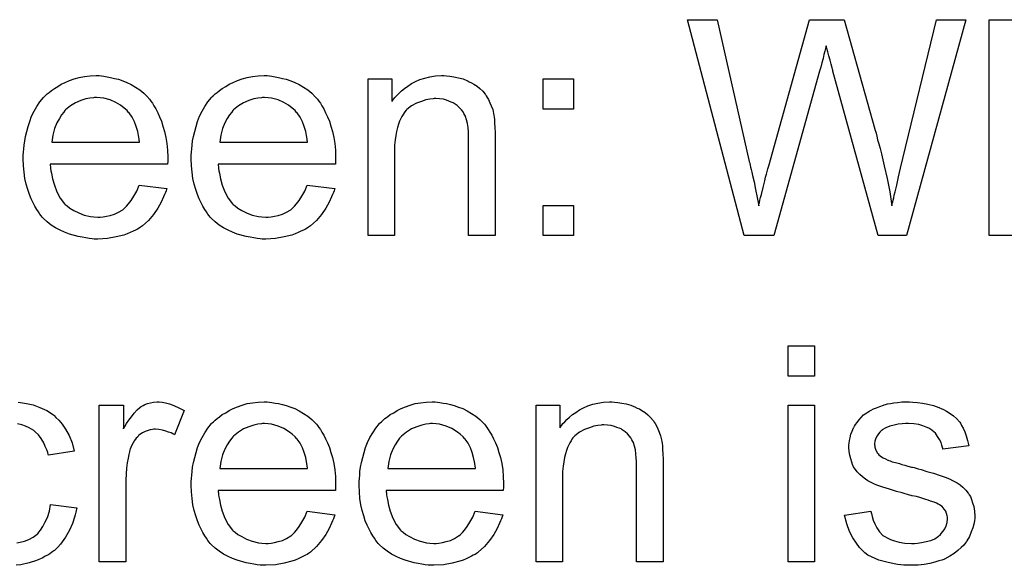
# Model space of a CAD drawing. Extents: x -1.6 to 9, y -2.8 to 5.2.
# Tile 128 of 197: x 5.067 to 5.432, y 1.787 to 1.989. Entities that reach past the tile are written whole.
import ezdxf

# ---------------------------------------------------------------- set-up
doc = ezdxf.new("R2010")
doc.units = 0
doc.layers.add('dfn6-15-57-c_document', color=1, linetype='CONTINUOUS')

msp = doc.modelspace()

# ---------------------------------------------------------------- linework, layer by layer
at = {"layer": 'dfn6-15-57-c_document', "color": 1}
for points in [[(5.395487, 1.90915), (5.385074, 1.90915), (5.368298, 1.970124), (5.368298, 1.970239), (5.368182, 1.970471), (5.368066, 1.970818), (5.367951, 1.971396), (5.367604, 1.972669), (5.367257, 1.974173), (5.366794, 1.975793), (5.366331, 1.977297), (5.365984, 1.97857), (5.365868, 1.979148), (5.365752, 1.979495), (5.365752, 1.97938), (5.365637, 1.979264), (5.365521, 1.97857), (5.36529, 1.977528), (5.364943, 1.976256), (5.364595, 1.974867), (5.364133, 1.973248), (5.363785, 1.971628), (5.363323, 1.970124), (5.346431, 1.90915), (5.335323, 1.90915), (5.314382, 1.989214), (5.325373, 1.989214), (5.33729, 1.936686), (5.33729, 1.936571), (5.337406, 1.936339), (5.337522, 1.935877), (5.337637, 1.935298), (5.337753, 1.934488), (5.337984, 1.933678), (5.338216, 1.932637), (5.338447, 1.93148), (5.339026, 1.92905), (5.339604, 1.926273), (5.340183, 1.923265), (5.340761, 1.920257), (5.340761, 1.920373), (5.340877, 1.920835), (5.341108, 1.921414), (5.341224, 1.92234), (5.341455, 1.923265), (5.341802, 1.924422), (5.342381, 1.926968), (5.343075, 1.929513), (5.343307, 1.930786), (5.343654, 1.931943), (5.343885, 1.932984), (5.344117, 1.93391), (5.344348, 1.934604), (5.344464, 1.935067), (5.35962, 1.989214), (5.372463, 1.989214), (5.383802, 1.948603), (5.383802, 1.948488), (5.384033, 1.947909), (5.384264, 1.947099), (5.384496, 1.946058), (5.384843, 1.94467), (5.385306, 1.943166), (5.385769, 1.94143), (5.386231, 1.939463), (5.38681, 1.937265), (5.387273, 1.935067), (5.388314, 1.930323), (5.389355, 1.925348), (5.390165, 1.920257), (5.390165, 1.920373), (5.390281, 1.920604), (5.390281, 1.921067), (5.390512, 1.921645), (5.390628, 1.92234), (5.390859, 1.923149), (5.390975, 1.924191), (5.391322, 1.925348), (5.391901, 1.927893), (5.392595, 1.930901), (5.393289, 1.934141), (5.394215, 1.937728), (5.40671, 1.989214), (5.41747, 1.989214), (5.395487, 1.90915)], [(5.435982, 1.90915), (5.426148, 1.90915), (5.426148, 1.989214), (5.435982, 1.989214)], [(5.097213, 1.968388), (5.098138, 1.968273), (5.099295, 1.968041), (5.100568, 1.96781), (5.102072, 1.967463), (5.103461, 1.967116), (5.10508, 1.966537), (5.106584, 1.965958), (5.108204, 1.965149), (5.109824, 1.964223), (5.111444, 1.963182), (5.112948, 1.961909), (5.114336, 1.960521), (5.114452, 1.960405), (5.114683, 1.960174), (5.11503, 1.959711), (5.115493, 1.959016), (5.116072, 1.958207), (5.11665, 1.957281), (5.117345, 1.956124), (5.118039, 1.954736), (5.118733, 1.953232), (5.119427, 1.951612), (5.120006, 1.949761), (5.120584, 1.947794), (5.121047, 1.945595), (5.121394, 1.943281), (5.121625, 1.940852), (5.121741, 1.93819), (5.121741, 1.938075), (5.121741, 1.937612), (5.121741, 1.936802), (5.121625, 1.935645), (5.078238, 1.935645), (5.078238, 1.935529), (5.078238, 1.935182), (5.078354, 1.934719), (5.078354, 1.934025), (5.078469, 1.933215), (5.078701, 1.93229), (5.079048, 1.930207), (5.079742, 1.927893), (5.080668, 1.925348), (5.08194, 1.923034), (5.08356, 1.920951), (5.083676, 1.920951), (5.083792, 1.92072), (5.084486, 1.920141), (5.085527, 1.919331), (5.086915, 1.918522), (5.088767, 1.917596), (5.090849, 1.916786), (5.093163, 1.916207), (5.094436, 1.916092), (5.095824, 1.915976), (5.09675, 1.915976), (5.097791, 1.916092), (5.099064, 1.916323), (5.100452, 1.91667), (5.102072, 1.917133), (5.103576, 1.917827), (5.10508, 1.918753), (5.105196, 1.918869), (5.105775, 1.919331), (5.106469, 1.920026), (5.107279, 1.920951), (5.108204, 1.922224), (5.109245, 1.923844), (5.110287, 1.925695), (5.111212, 1.927893), (5.121394, 1.92662), (5.121394, 1.926505), (5.121278, 1.926273), (5.121163, 1.925811), (5.120931, 1.925116), (5.120584, 1.924422), (5.120237, 1.923497), (5.119311, 1.92153), (5.118154, 1.919331), (5.116535, 1.917017), (5.114683, 1.914819), (5.112369, 1.912736), (5.112254, 1.912736), (5.112022, 1.912505), (5.111675, 1.912274), (5.111212, 1.911927), (5.110518, 1.91158), (5.109824, 1.911232), (5.108898, 1.91077), (5.107857, 1.910307), (5.1067, 1.909844), (5.105543, 1.909381), (5.102651, 1.908687), (5.099411, 1.908109), (5.095824, 1.907877), (5.094552, 1.907877), (5.093742, 1.907993), (5.0927, 1.908109), (5.091428, 1.90834), (5.090039, 1.908571), (5.088535, 1.908803), (5.085296, 1.909728), (5.08356, 1.910422), (5.08194, 1.911117), (5.080205, 1.912042), (5.078585, 1.913084), (5.077081, 1.914241), (5.075577, 1.915629), (5.075461, 1.915745), (5.07523, 1.915976), (5.074883, 1.916439), (5.07442, 1.917133), (5.073841, 1.917943), (5.073263, 1.918869), (5.072569, 1.920026), (5.071874, 1.921298), (5.07118, 1.922802), (5.070486, 1.924422), (5.069908, 1.926273), (5.069329, 1.92824), (5.068866, 1.930323), (5.068519, 1.932637), (5.068288, 1.935067), (5.068172, 1.937612), (5.068172, 1.937728), (5.068172, 1.938306), (5.068172, 1.939), (5.068288, 1.940042), (5.068403, 1.941314), (5.068519, 1.942703), (5.068751, 1.944323), (5.069098, 1.945942), (5.070023, 1.949645), (5.070602, 1.951496), (5.071296, 1.953463), (5.072221, 1.955314), (5.073263, 1.95705), (5.07442, 1.958785), (5.075693, 1.960405), (5.075808, 1.960521), (5.07604, 1.960752), (5.076502, 1.961099), (5.077081, 1.961678), (5.077775, 1.962256), (5.078701, 1.96295), (5.079742, 1.96376), (5.081015, 1.964454), (5.082287, 1.965264), (5.083792, 1.965958), (5.085411, 1.966653), (5.087147, 1.967231), (5.088998, 1.96781), (5.090965, 1.968157), (5.093047, 1.968388), (5.095246, 1.968504), (5.096403, 1.968504), (5.097213, 1.968388)], [(5.159459, 1.968388), (5.160385, 1.968273), (5.161542, 1.968041), (5.162815, 1.96781), (5.164319, 1.967463), (5.165707, 1.967116), (5.167327, 1.966537), (5.168831, 1.965958), (5.170451, 1.965149), (5.172071, 1.964223), (5.17369, 1.963182), (5.175194, 1.961909), (5.176583, 1.960521), (5.176699, 1.960405), (5.17693, 1.960174), (5.177277, 1.959711), (5.17774, 1.959016), (5.178318, 1.958207), (5.178897, 1.957281), (5.179591, 1.956124), (5.180285, 1.954736), (5.18098, 1.953232), (5.181674, 1.951612), (5.182252, 1.949761), (5.182831, 1.947794), (5.183293, 1.945595), (5.183641, 1.943281), (5.183872, 1.940852), (5.183988, 1.93819), (5.183988, 1.938075), (5.183988, 1.937612), (5.183988, 1.936802), (5.183872, 1.935645), (5.140484, 1.935645), (5.140484, 1.935529), (5.140484, 1.935182), (5.1406, 1.934719), (5.1406, 1.934025), (5.140716, 1.933215), (5.140947, 1.93229), (5.141294, 1.930207), (5.141989, 1.927893), (5.142914, 1.925348), (5.144187, 1.923034), (5.145807, 1.920951), (5.145922, 1.920951), (5.146038, 1.92072), (5.146732, 1.920141), (5.147774, 1.919331), (5.149162, 1.918522), (5.151013, 1.917596), (5.153096, 1.916786), (5.15541, 1.916207), (5.156682, 1.916092), (5.158071, 1.915976), (5.158997, 1.915976), (5.160038, 1.916092), (5.16131, 1.916323), (5.162699, 1.91667), (5.164319, 1.917133), (5.165823, 1.917827), (5.167327, 1.918753), (5.167443, 1.918869), (5.168021, 1.919331), (5.168715, 1.920026), (5.169525, 1.920951), (5.170451, 1.922224), (5.171492, 1.923844), (5.172533, 1.925695), (5.173459, 1.927893), (5.183641, 1.92662), (5.183641, 1.926505), (5.183525, 1.926273), (5.183409, 1.925811), (5.183178, 1.925116), (5.182831, 1.924422), (5.182484, 1.923497), (5.181558, 1.92153), (5.180401, 1.919331), (5.178781, 1.917017), (5.17693, 1.914819), (5.174616, 1.912736), (5.1745, 1.912736), (5.174269, 1.912505), (5.173922, 1.912274), (5.173459, 1.911927), (5.172765, 1.91158), (5.172071, 1.911232), (5.171145, 1.91077), (5.170104, 1.910307), (5.168947, 1.909844), (5.16779, 1.909381), (5.164897, 1.908687), (5.161658, 1.908109), (5.158071, 1.907877), (5.156798, 1.907877), (5.155988, 1.907993), (5.154947, 1.908109), (5.153674, 1.90834), (5.152286, 1.908571), (5.150782, 1.908803), (5.147542, 1.909728), (5.145807, 1.910422), (5.144187, 1.911117), (5.142451, 1.912042), (5.140832, 1.913084), (5.139328, 1.914241), (5.137823, 1.915629), (5.137708, 1.915745), (5.137476, 1.915976), (5.137129, 1.916439), (5.136666, 1.917133), (5.136088, 1.917943), (5.135509, 1.918869), (5.134815, 1.920026), (5.134121, 1.921298), (5.133427, 1.922802), (5.132733, 1.924422), (5.132154, 1.926273), (5.131576, 1.92824), (5.131113, 1.930323), (5.130766, 1.932637), (5.130534, 1.935067), (5.130419, 1.937612), (5.130419, 1.937728), (5.130419, 1.938306), (5.130419, 1.939), (5.130534, 1.940042), (5.13065, 1.941314), (5.130766, 1.942703), (5.130997, 1.944323), (5.131344, 1.945942), (5.13227, 1.949645), (5.132848, 1.951496), (5.133542, 1.953463), (5.134468, 1.955314), (5.135509, 1.95705), (5.136666, 1.958785), (5.137939, 1.960405), (5.138055, 1.960521), (5.138286, 1.960752), (5.138749, 1.961099), (5.139328, 1.961678), (5.140022, 1.962256), (5.140947, 1.96295), (5.141989, 1.96376), (5.143261, 1.964454), (5.144534, 1.965264), (5.146038, 1.965958), (5.147658, 1.966653), (5.149393, 1.967231), (5.151245, 1.96781), (5.153212, 1.968157), (5.155294, 1.968388), (5.157492, 1.968504), (5.158649, 1.968504), (5.159459, 1.968388)], [(5.225061, 1.968388), (5.226334, 1.968273), (5.227838, 1.968041), (5.229458, 1.967694), (5.231193, 1.967231), (5.232813, 1.966537), (5.233044, 1.966421), (5.233507, 1.96619), (5.234317, 1.965843), (5.235243, 1.965264), (5.2364, 1.96457), (5.237441, 1.963645), (5.238482, 1.962719), (5.239408, 1.961562), (5.239524, 1.961446), (5.239755, 1.960983), (5.240102, 1.960405), (5.240681, 1.959595), (5.241144, 1.958438), (5.241606, 1.957281), (5.242185, 1.955893), (5.242532, 1.954389), (5.242532, 1.954273), (5.242648, 1.95381), (5.242763, 1.953116), (5.242879, 1.95219), (5.242879, 1.950802), (5.242995, 1.949182), (5.24311, 1.947215), (5.24311, 1.944785), (5.24311, 1.90915), (5.233276, 1.90915), (5.233276, 1.944323), (5.233276, 1.944438), (5.233276, 1.944554), (5.233276, 1.945364), (5.233276, 1.946405), (5.23316, 1.947678), (5.233044, 1.949182), (5.232813, 1.950686), (5.232466, 1.952074), (5.232119, 1.953347), (5.232119, 1.953463), (5.231887, 1.95381), (5.23154, 1.954389), (5.231193, 1.955083), (5.230615, 1.955777), (5.229921, 1.956587), (5.228995, 1.957397), (5.227954, 1.958091), (5.227838, 1.958207), (5.227491, 1.958438), (5.226797, 1.958669), (5.225987, 1.959016), (5.225061, 1.959364), (5.223904, 1.959711), (5.222516, 1.959826), (5.221127, 1.959942), (5.220549, 1.959942), (5.220086, 1.959826), (5.218929, 1.959711), (5.217425, 1.959479), (5.215805, 1.958901), (5.213954, 1.958207), (5.212103, 1.957281), (5.210367, 1.955893), (5.210136, 1.955661), (5.209673, 1.955083), (5.209326, 1.95462), (5.208979, 1.954041), (5.208516, 1.953347), (5.208169, 1.952537), (5.207706, 1.951612), (5.207243, 1.950455), (5.206896, 1.949182), (5.206549, 1.947794), (5.206318, 1.94629), (5.206086, 1.94467), (5.205855, 1.942703), (5.205855, 1.940736), (5.205855, 1.90915), (5.19602, 1.90915), (5.19602, 1.967231), (5.204814, 1.967231), (5.204814, 1.958901), (5.204929, 1.959016), (5.205161, 1.959364), (5.205508, 1.959826), (5.205971, 1.960405), (5.206665, 1.961099), (5.207475, 1.961909), (5.2084, 1.962835), (5.209557, 1.96376), (5.210714, 1.96457), (5.212103, 1.965496), (5.213607, 1.966306), (5.215227, 1.967), (5.217078, 1.967578), (5.218929, 1.968041), (5.221012, 1.968388), (5.22321, 1.968504), (5.224136, 1.968504), (5.225061, 1.968388)], [(5.272151, 1.956008), (5.260928, 1.956008), (5.260928, 1.967231), (5.272151, 1.967231), (5.272151, 1.956008)], [(5.095361, 1.960405), (5.094667, 1.960405), (5.094204, 1.960289), (5.092932, 1.960174), (5.091428, 1.959826), (5.089577, 1.959248), (5.08761, 1.958438), (5.085758, 1.957281), (5.083907, 1.955777), (5.083676, 1.955545), (5.083213, 1.954967), (5.082403, 1.953926), (5.081593, 1.952537), (5.080668, 1.950918), (5.079858, 1.948835), (5.079163, 1.946405), (5.078816, 1.943744), (5.111328, 1.943744), (5.111328, 1.94386), (5.111328, 1.944091), (5.111212, 1.944438), (5.111212, 1.944901), (5.110981, 1.94629), (5.110634, 1.947794), (5.110055, 1.949645), (5.109477, 1.95138), (5.108551, 1.953116), (5.10751, 1.95462), (5.10751, 1.954736), (5.107279, 1.954851), (5.1067, 1.955545), (5.105659, 1.956471), (5.10427, 1.957512), (5.102535, 1.958554), (5.100452, 1.959479), (5.098023, 1.960174), (5.09675, 1.960289), (5.095361, 1.960405)], [(5.157608, 1.960405), (5.156914, 1.960405), (5.156451, 1.960289), (5.155178, 1.960174), (5.153674, 1.959826), (5.151823, 1.959248), (5.149856, 1.958438), (5.148005, 1.957281), (5.146154, 1.955777), (5.145922, 1.955545), (5.14546, 1.954967), (5.14465, 1.953926), (5.14384, 1.952537), (5.142914, 1.950918), (5.142104, 1.948835), (5.14141, 1.946405), (5.141063, 1.943744), (5.173575, 1.943744), (5.173575, 1.94386), (5.173575, 1.944091), (5.173459, 1.944438), (5.173459, 1.944901), (5.173228, 1.94629), (5.172881, 1.947794), (5.172302, 1.949645), (5.171724, 1.95138), (5.170798, 1.953116), (5.169757, 1.95462), (5.169757, 1.954736), (5.169525, 1.954851), (5.168947, 1.955545), (5.167905, 1.956471), (5.166517, 1.957512), (5.164782, 1.958554), (5.162699, 1.959479), (5.160269, 1.960174), (5.158997, 1.960289), (5.157608, 1.960405)], [(5.272151, 1.90915), (5.260928, 1.90915), (5.260928, 1.920373), (5.272151, 1.920373), (5.272151, 1.90915)], [(5.361471, 1.857039), (5.351637, 1.857039), (5.351637, 1.868261), (5.361471, 1.868261), (5.361471, 1.857039)], [(5.066321, 1.847435), (5.067246, 1.84732), (5.069445, 1.846973), (5.071874, 1.846394), (5.07442, 1.845468), (5.076965, 1.844312), (5.079395, 1.842692), (5.079511, 1.842692), (5.079626, 1.84246), (5.08032, 1.841766), (5.081362, 1.840725), (5.082635, 1.839221), (5.083907, 1.83737), (5.08518, 1.835055), (5.086337, 1.832394), (5.087147, 1.829271), (5.077544, 1.827766), (5.077544, 1.827882), (5.077428, 1.827998), (5.077312, 1.828692), (5.076965, 1.829733), (5.076387, 1.831006), (5.075808, 1.832394), (5.074883, 1.833899), (5.073841, 1.835287), (5.072684, 1.836444), (5.072569, 1.83656), (5.072106, 1.836907), (5.071296, 1.83737), (5.07037, 1.837948), (5.069098, 1.838526), (5.067709, 1.838989), (5.066089, 1.839336)], [(5.119658, 1.847435), (5.120931, 1.847204), (5.122435, 1.846741), (5.124055, 1.846163), (5.125906, 1.845353), (5.127873, 1.844312), (5.124287, 1.835287), (5.124171, 1.835403), (5.123708, 1.835634), (5.123014, 1.835981), (5.122088, 1.836328), (5.121047, 1.836675), (5.119774, 1.837022), (5.118502, 1.837254), (5.117229, 1.83737), (5.11665, 1.83737), (5.116072, 1.837254), (5.115262, 1.837138), (5.114452, 1.836907), (5.113411, 1.83656), (5.112369, 1.836097), (5.111444, 1.835403), (5.111328, 1.835287), (5.110981, 1.835055), (5.110634, 1.834593), (5.110055, 1.834014), (5.109477, 1.833204), (5.108898, 1.832279), (5.10832, 1.831237), (5.107857, 1.829965), (5.107741, 1.829733), (5.107626, 1.829039), (5.107394, 1.827998), (5.107047, 1.826609), (5.1067, 1.824874), (5.106469, 1.822907), (5.106353, 1.820824), (5.106237, 1.81851), (5.106237, 1.788197), (5.096403, 1.788197), (5.096403, 1.846278), (5.105312, 1.846278), (5.105312, 1.837485), (5.105427, 1.837601), (5.10589, 1.838411), (5.106469, 1.839452), (5.107394, 1.840725), (5.10832, 1.841997), (5.109361, 1.843386), (5.110403, 1.844543), (5.111444, 1.845468), (5.11156, 1.845584), (5.111907, 1.845816), (5.112601, 1.846163), (5.113295, 1.84651), (5.114221, 1.846857), (5.115378, 1.847204), (5.116535, 1.847435), (5.117807, 1.847551), (5.118617, 1.847551), (5.119658, 1.847435)], [(5.159459, 1.847435), (5.160385, 1.84732), (5.161542, 1.847088), (5.162815, 1.846857), (5.164319, 1.84651), (5.165707, 1.846163), (5.167327, 1.845584), (5.168831, 1.845006), (5.170451, 1.844196), (5.172071, 1.84327), (5.17369, 1.842229), (5.175194, 1.840956), (5.176583, 1.839568), (5.176699, 1.839452), (5.17693, 1.839221), (5.177277, 1.838758), (5.17774, 1.838064), (5.178318, 1.837254), (5.178897, 1.836328), (5.179591, 1.835171), (5.180285, 1.833783), (5.18098, 1.832279), (5.181674, 1.830659), (5.182252, 1.828808), (5.182831, 1.826841), (5.183293, 1.824642), (5.183641, 1.822329), (5.183872, 1.819899), (5.183988, 1.817238), (5.183988, 1.817122), (5.183988, 1.816659), (5.183988, 1.815849), (5.183872, 1.814692), (5.140484, 1.814692), (5.140484, 1.814577), (5.140484, 1.814229), (5.1406, 1.813767), (5.1406, 1.813072), (5.140716, 1.812263), (5.140947, 1.811337), (5.141294, 1.809254), (5.141989, 1.80694), (5.142914, 1.804395), (5.144187, 1.802081), (5.145807, 1.799998), (5.145922, 1.799998), (5.146038, 1.799767), (5.146732, 1.799188), (5.147774, 1.798379), (5.149162, 1.797569), (5.151013, 1.796643), (5.153096, 1.795833), (5.15541, 1.795255), (5.156682, 1.795139), (5.158071, 1.795023), (5.158997, 1.795023), (5.160038, 1.795139), (5.16131, 1.79537), (5.162699, 1.795717), (5.164319, 1.79618), (5.165823, 1.796874), (5.167327, 1.7978), (5.167443, 1.797916), (5.168021, 1.798379), (5.168715, 1.799073), (5.169525, 1.799998), (5.170451, 1.801271), (5.171492, 1.802891), (5.172533, 1.804742), (5.173459, 1.80694), (5.183641, 1.805668), (5.183641, 1.805552), (5.183525, 1.805321), (5.183409, 1.804858), (5.183178, 1.804164), (5.182831, 1.803469), (5.182484, 1.802544), (5.181558, 1.800577), (5.180401, 1.798379), (5.178781, 1.796065), (5.17693, 1.793866), (5.174616, 1.791784), (5.1745, 1.791784), (5.174269, 1.791552), (5.173922, 1.791321), (5.173459, 1.790974), (5.172765, 1.790627), (5.172071, 1.79028), (5.171145, 1.789817), (5.170104, 1.789354), (5.168947, 1.788891), (5.16779, 1.788428), (5.164897, 1.787734), (5.161658, 1.787156), (5.158071, 1.786924), (5.156798, 1.786924), (5.155988, 1.78704), (5.154947, 1.787156), (5.153674, 1.787387), (5.152286, 1.787619), (5.150782, 1.78785), (5.147542, 1.788775), (5.145807, 1.78947), (5.144187, 1.790164), (5.142451, 1.79109), (5.140832, 1.792131), (5.139328, 1.793288), (5.137823, 1.794676), (5.137708, 1.794792), (5.137476, 1.795023), (5.137129, 1.795486), (5.136666, 1.79618), (5.136088, 1.79699), (5.135509, 1.797916), (5.134815, 1.799073), (5.134121, 1.800345), (5.133427, 1.80185), (5.132733, 1.803469), (5.132154, 1.805321), (5.131576, 1.807287), (5.131113, 1.80937), (5.130766, 1.811684), (5.130534, 1.814114), (5.130419, 1.816659), (5.130419, 1.816775), (5.130419, 1.817353), (5.130419, 1.818048), (5.130534, 1.819089), (5.13065, 1.820362), (5.130766, 1.82175), (5.130997, 1.82337), (5.131344, 1.82499), (5.13227, 1.828692), (5.132848, 1.830543), (5.133542, 1.83251), (5.134468, 1.834361), (5.135509, 1.836097), (5.136666, 1.837832), (5.137939, 1.839452), (5.138055, 1.839568), (5.138286, 1.839799), (5.138749, 1.840146), (5.139328, 1.840725), (5.140022, 1.841303), (5.140947, 1.841997), (5.141989, 1.842807), (5.143261, 1.843502), (5.144534, 1.844312), (5.146038, 1.845006), (5.147658, 1.8457), (5.149393, 1.846278), (5.151245, 1.846857), (5.153212, 1.847204), (5.155294, 1.847435), (5.157492, 1.847551), (5.158649, 1.847551), (5.159459, 1.847435)], [(5.221706, 1.847435), (5.222632, 1.84732), (5.223788, 1.847088), (5.225061, 1.846857), (5.226565, 1.84651), (5.227954, 1.846163), (5.229574, 1.845584), (5.231078, 1.845006), (5.232697, 1.844196), (5.234317, 1.84327), (5.235937, 1.842229), (5.237441, 1.840956), (5.238829, 1.839568), (5.238945, 1.839452), (5.239177, 1.839221), (5.239524, 1.838758), (5.239986, 1.838064), (5.240565, 1.837254), (5.241144, 1.836328), (5.241838, 1.835171), (5.242532, 1.833783), (5.243226, 1.832279), (5.24392, 1.830659), (5.244499, 1.828808), (5.245077, 1.826841), (5.24554, 1.824642), (5.245887, 1.822329), (5.246119, 1.819899), (5.246234, 1.817238), (5.246234, 1.817122), (5.246234, 1.816659), (5.246234, 1.815849), (5.246119, 1.814692), (5.202731, 1.814692), (5.202731, 1.814577), (5.202731, 1.814229), (5.202847, 1.813767), (5.202847, 1.813072), (5.202962, 1.812263), (5.203194, 1.811337), (5.203541, 1.809254), (5.204235, 1.80694), (5.205161, 1.804395), (5.206434, 1.802081), (5.208053, 1.799998), (5.208169, 1.799998), (5.208285, 1.799767), (5.208979, 1.799188), (5.21002, 1.798379), (5.211409, 1.797569), (5.21326, 1.796643), (5.215342, 1.795833), (5.217656, 1.795255), (5.218929, 1.795139), (5.220318, 1.795023), (5.221243, 1.795023), (5.222284, 1.795139), (5.223557, 1.79537), (5.224945, 1.795717), (5.226565, 1.79618), (5.228069, 1.796874), (5.229574, 1.7978), (5.229689, 1.797916), (5.230268, 1.798379), (5.230962, 1.799073), (5.231772, 1.799998), (5.232697, 1.801271), (5.233739, 1.802891), (5.23478, 1.804742), (5.235706, 1.80694), (5.245887, 1.805668), (5.245887, 1.805552), (5.245771, 1.805321), (5.245656, 1.804858), (5.245424, 1.804164), (5.245077, 1.803469), (5.24473, 1.802544), (5.243805, 1.800577), (5.242648, 1.798379), (5.241028, 1.796065), (5.239177, 1.793866), (5.236863, 1.791784), (5.236747, 1.791784), (5.236516, 1.791552), (5.236168, 1.791321), (5.235706, 1.790974), (5.235011, 1.790627), (5.234317, 1.79028), (5.233392, 1.789817), (5.23235, 1.789354), (5.231193, 1.788891), (5.230036, 1.788428), (5.227144, 1.787734), (5.223904, 1.787156), (5.220318, 1.786924), (5.219045, 1.786924), (5.218235, 1.78704), (5.217194, 1.787156), (5.215921, 1.787387), (5.214533, 1.787619), (5.213028, 1.78785), (5.209789, 1.788775), (5.208053, 1.78947), (5.206434, 1.790164), (5.204698, 1.79109), (5.203078, 1.792131), (5.201574, 1.793288), (5.20007, 1.794676), (5.199954, 1.794792), (5.199723, 1.795023), (5.199376, 1.795486), (5.198913, 1.79618), (5.198334, 1.79699), (5.197756, 1.797916), (5.197062, 1.799073), (5.196368, 1.800345), (5.195673, 1.80185), (5.194979, 1.803469), (5.194401, 1.805321), (5.193822, 1.807287), (5.193359, 1.80937), (5.193012, 1.811684), (5.192781, 1.814114), (5.192665, 1.816659), (5.192665, 1.816775), (5.192665, 1.817353), (5.192665, 1.818048), (5.192781, 1.819089), (5.192897, 1.820362), (5.193012, 1.82175), (5.193244, 1.82337), (5.193591, 1.82499), (5.194516, 1.828692), (5.195095, 1.830543), (5.195789, 1.83251), (5.196715, 1.834361), (5.197756, 1.836097), (5.198913, 1.837832), (5.200186, 1.839452), (5.200301, 1.839568), (5.200533, 1.839799), (5.200996, 1.840146), (5.201574, 1.840725), (5.202268, 1.841303), (5.203194, 1.841997), (5.204235, 1.842807), (5.205508, 1.843502), (5.206781, 1.844312), (5.208285, 1.845006), (5.209904, 1.8457), (5.21164, 1.846278), (5.213491, 1.846857), (5.215458, 1.847204), (5.217541, 1.847435), (5.219739, 1.847551), (5.220896, 1.847551), (5.221706, 1.847435)], [(5.287308, 1.847435), (5.288581, 1.84732), (5.290085, 1.847088), (5.291704, 1.846741), (5.29344, 1.846278), (5.29506, 1.845584), (5.295291, 1.845468), (5.295754, 1.845237), (5.296564, 1.84489), (5.297489, 1.844312), (5.298646, 1.843617), (5.299688, 1.842692), (5.300729, 1.841766), (5.301655, 1.840609), (5.30177, 1.840493), (5.302002, 1.840031), (5.302349, 1.839452), (5.302927, 1.838642), (5.30339, 1.837485), (5.303853, 1.836328), (5.304431, 1.83494), (5.304779, 1.833436), (5.304779, 1.83332), (5.304894, 1.832857), (5.30501, 1.832163), (5.305126, 1.831237), (5.305126, 1.829849), (5.305241, 1.828229), (5.305357, 1.826262), (5.305357, 1.823833), (5.305357, 1.788197), (5.295523, 1.788197), (5.295523, 1.82337), (5.295523, 1.823486), (5.295523, 1.823601), (5.295523, 1.824411), (5.295523, 1.825452), (5.295407, 1.826725), (5.295291, 1.828229), (5.29506, 1.829733), (5.294713, 1.831122), (5.294365, 1.832394), (5.294365, 1.83251), (5.294134, 1.832857), (5.293787, 1.833436), (5.29344, 1.83413), (5.292861, 1.834824), (5.292167, 1.835634), (5.291242, 1.836444), (5.2902, 1.837138), (5.290085, 1.837254), (5.289738, 1.837485), (5.289043, 1.837717), (5.288233, 1.838064), (5.287308, 1.838411), (5.286151, 1.838758), (5.284762, 1.838874), (5.283374, 1.838989), (5.282796, 1.838989), (5.282333, 1.838874), (5.281176, 1.838758), (5.279672, 1.838526), (5.278052, 1.837948), (5.276201, 1.837254), (5.274349, 1.836328), (5.272614, 1.83494), (5.272382, 1.834708), (5.27192, 1.83413), (5.271573, 1.833667), (5.271225, 1.833089), (5.270763, 1.832394), (5.270416, 1.831584), (5.269953, 1.830659), (5.26949, 1.829502), (5.269143, 1.828229), (5.268796, 1.826841), (5.268564, 1.825337), (5.268333, 1.823717), (5.268102, 1.82175), (5.268102, 1.819783), (5.268102, 1.788197), (5.258267, 1.788197), (5.258267, 1.846278), (5.26706, 1.846278), (5.26706, 1.837948), (5.267176, 1.838064), (5.267407, 1.838411), (5.267755, 1.838874), (5.268217, 1.839452), (5.268912, 1.840146), (5.269721, 1.840956), (5.270647, 1.841882), (5.271804, 1.842807), (5.272961, 1.843617), (5.274349, 1.844543), (5.275854, 1.845353), (5.277473, 1.846047), (5.279324, 1.846626), (5.281176, 1.847088), (5.283258, 1.847435), (5.285457, 1.847551), (5.286382, 1.847551), (5.287308, 1.847435)], [(5.397917, 1.847435), (5.399653, 1.84732), (5.401504, 1.847088), (5.403471, 1.846626), (5.405553, 1.846163), (5.40752, 1.845468), (5.407636, 1.845468), (5.407752, 1.845353), (5.40833, 1.845121), (5.409256, 1.844659), (5.410413, 1.84408), (5.411685, 1.84327), (5.412958, 1.842345), (5.414115, 1.841303), (5.415156, 1.840146), (5.415272, 1.840031), (5.415503, 1.839568), (5.415966, 1.838758), (5.416545, 1.837832), (5.417123, 1.836444), (5.417702, 1.83494), (5.418164, 1.833204), (5.418627, 1.831237), (5.409024, 1.829965), (5.409024, 1.830196), (5.408908, 1.830659), (5.408677, 1.831469), (5.40833, 1.83251), (5.407752, 1.833551), (5.407057, 1.834708), (5.406247, 1.835865), (5.40509, 1.836907), (5.404975, 1.837022), (5.404512, 1.837254), (5.403818, 1.837717), (5.402776, 1.838179), (5.401619, 1.838642), (5.400115, 1.839105), (5.398264, 1.839336), (5.396297, 1.839452), (5.39514, 1.839452), (5.393983, 1.839336), (5.392479, 1.839221), (5.390975, 1.838874), (5.389355, 1.838526), (5.387851, 1.837948), (5.386578, 1.837138), (5.386463, 1.837022), (5.386116, 1.836791), (5.385653, 1.836328), (5.38519, 1.835634), (5.384611, 1.83494), (5.384149, 1.834014), (5.383802, 1.832973), (5.383686, 1.831932), (5.383686, 1.831816), (5.383686, 1.831584), (5.383802, 1.831237), (5.383802, 1.830775), (5.384149, 1.829618), (5.384843, 1.828461), (5.384959, 1.828345), (5.385074, 1.828229), (5.385306, 1.827882), (5.385769, 1.827535), (5.386231, 1.827188), (5.386926, 1.826725), (5.387735, 1.826378), (5.388661, 1.825915), (5.388777, 1.825915), (5.389008, 1.8258), (5.389471, 1.825684), (5.390281, 1.825337), (5.391438, 1.82499), (5.392942, 1.824642), (5.393868, 1.824295), (5.394909, 1.824064), (5.396066, 1.823717), (5.397338, 1.82337), (5.397454, 1.82337), (5.397801, 1.823254), (5.39838, 1.823138), (5.399074, 1.822907), (5.399884, 1.822676), (5.400925, 1.822444), (5.403123, 1.82175), (5.405553, 1.821056), (5.407983, 1.820246), (5.410181, 1.819436), (5.411107, 1.819089), (5.411917, 1.818742), (5.412148, 1.818626), (5.412611, 1.818395), (5.413305, 1.818048), (5.414346, 1.817469), (5.415388, 1.816775), (5.416429, 1.815849), (5.41747, 1.814808), (5.418396, 1.813651), (5.418512, 1.813535), (5.418743, 1.813072), (5.419206, 1.812378), (5.419669, 1.811337), (5.420016, 1.810064), (5.420479, 1.808676), (5.42071, 1.807056), (5.420826, 1.805205), (5.420826, 1.804974), (5.420826, 1.804395), (5.42071, 1.803469), (5.420479, 1.802197), (5.420131, 1.800808), (5.419553, 1.799304), (5.418859, 1.797569), (5.417933, 1.795949), (5.417817, 1.795717), (5.417355, 1.795255), (5.416776, 1.794445), (5.41585, 1.793519), (5.414578, 1.792478), (5.413189, 1.791321), (5.41157, 1.79028), (5.409603, 1.789238), (5.409487, 1.789238), (5.409371, 1.789123), (5.408677, 1.788891), (5.40752, 1.788544), (5.406016, 1.788081), (5.404165, 1.787619), (5.402082, 1.787271), (5.399884, 1.78704), (5.397338, 1.786924), (5.396297, 1.786924), (5.395487, 1.78704), (5.394562, 1.78704), (5.393405, 1.787156), (5.392248, 1.787271), (5.390975, 1.787503), (5.388198, 1.788081), (5.385306, 1.788891), (5.382529, 1.790048), (5.381256, 1.790742), (5.380099, 1.791552), (5.379984, 1.791668), (5.379868, 1.791784), (5.379174, 1.792478), (5.378132, 1.793519), (5.376975, 1.795139), (5.375703, 1.797106), (5.37443, 1.79942), (5.373389, 1.802312), (5.372579, 1.805552), (5.382297, 1.807056), (5.382297, 1.80694), (5.382297, 1.806825), (5.382529, 1.80613), (5.38276, 1.804974), (5.383223, 1.803701), (5.383802, 1.802312), (5.384496, 1.800808), (5.385537, 1.799304), (5.38681, 1.798032), (5.387041, 1.797916), (5.387504, 1.797569), (5.38843, 1.797106), (5.389587, 1.796527), (5.391091, 1.795949), (5.392826, 1.795486), (5.394909, 1.795139), (5.397338, 1.795023), (5.398495, 1.795023), (5.399653, 1.795139), (5.401157, 1.79537), (5.402776, 1.795717), (5.404512, 1.79618), (5.406016, 1.796759), (5.407404, 1.797684), (5.40752, 1.7978), (5.407983, 1.798147), (5.408446, 1.798726), (5.40914, 1.799536), (5.409718, 1.800461), (5.410297, 1.801618), (5.410644, 1.802775), (5.41076, 1.804164), (5.41076, 1.804279), (5.41076, 1.804742), (5.410644, 1.805321), (5.410413, 1.80613), (5.410065, 1.80694), (5.409487, 1.80775), (5.408793, 1.808676), (5.407752, 1.80937), (5.407636, 1.809486), (5.407289, 1.809601), (5.40671, 1.809949), (5.405785, 1.810296), (5.404396, 1.810758), (5.403586, 1.811106), (5.402661, 1.811337), (5.401619, 1.811684), (5.400462, 1.812031), (5.39919, 1.812378), (5.397686, 1.812725), (5.39757, 1.812725), (5.397223, 1.812841), (5.396644, 1.812957), (5.39595, 1.813188), (5.395025, 1.81342), (5.393983, 1.813767), (5.391785, 1.814345), (5.389239, 1.815155), (5.38681, 1.815849), (5.384496, 1.816659), (5.383454, 1.817122), (5.382645, 1.817469), (5.382413, 1.817585), (5.38195, 1.817816), (5.381256, 1.818279), (5.380331, 1.818858), (5.379289, 1.819667), (5.378248, 1.820593), (5.377207, 1.821634), (5.376281, 1.822907), (5.376165, 1.823023), (5.375934, 1.823486), (5.375587, 1.824295), (5.37524, 1.825221), (5.374893, 1.826378), (5.374546, 1.827766), (5.374314, 1.829155), (5.374199, 1.830775), (5.374199, 1.831006), (5.374199, 1.831469), (5.374314, 1.832163), (5.37443, 1.833204), (5.374661, 1.834246), (5.374893, 1.835518), (5.375355, 1.836675), (5.375934, 1.837948), (5.37605, 1.838064), (5.376281, 1.838526), (5.376628, 1.839105), (5.377207, 1.839915), (5.377901, 1.840725), (5.378711, 1.841766), (5.379636, 1.842692), (5.380793, 1.843502), (5.380909, 1.843617), (5.381256, 1.843733), (5.381719, 1.84408), (5.382413, 1.844427), (5.383339, 1.84489), (5.38438, 1.845353), (5.385653, 1.845816), (5.387041, 1.846278), (5.387273, 1.846394), (5.387735, 1.84651), (5.388545, 1.846741), (5.389587, 1.846973), (5.390859, 1.847204), (5.392248, 1.84732), (5.393868, 1.847551), (5.396644, 1.847551), (5.397917, 1.847435)], [(5.361471, 1.788197), (5.351637, 1.788197), (5.351637, 1.846278), (5.361471, 1.846278), (5.361471, 1.788197)], [(5.157608, 1.839452), (5.156914, 1.839452), (5.156451, 1.839336), (5.155178, 1.839221), (5.153674, 1.838874), (5.151823, 1.838295), (5.149856, 1.837485), (5.148005, 1.836328), (5.146154, 1.834824), (5.145922, 1.834593), (5.14546, 1.834014), (5.14465, 1.832973), (5.14384, 1.831584), (5.142914, 1.829965), (5.142104, 1.827882), (5.14141, 1.825452), (5.141063, 1.822791), (5.173575, 1.822791), (5.173575, 1.822907), (5.173575, 1.823138), (5.173459, 1.823486), (5.173459, 1.823948), (5.173228, 1.825337), (5.172881, 1.826841), (5.172302, 1.828692), (5.171724, 1.830428), (5.170798, 1.832163), (5.169757, 1.833667), (5.169757, 1.833783), (5.169525, 1.833899), (5.168947, 1.834593), (5.167905, 1.835518), (5.166517, 1.83656), (5.164782, 1.837601), (5.162699, 1.838526), (5.160269, 1.839221), (5.158997, 1.839336), (5.157608, 1.839452)], [(5.219855, 1.839452), (5.21916, 1.839452), (5.218698, 1.839336), (5.217425, 1.839221), (5.215921, 1.838874), (5.21407, 1.838295), (5.212103, 1.837485), (5.210252, 1.836328), (5.2084, 1.834824), (5.208169, 1.834593), (5.207706, 1.834014), (5.206896, 1.832973), (5.206086, 1.831584), (5.205161, 1.829965), (5.204351, 1.827882), (5.203657, 1.825452), (5.20331, 1.822791), (5.235821, 1.822791), (5.235821, 1.822907), (5.235821, 1.823138), (5.235706, 1.823486), (5.235706, 1.823948), (5.235474, 1.825337), (5.235127, 1.826841), (5.234549, 1.828692), (5.23397, 1.830428), (5.233044, 1.832163), (5.232003, 1.833667), (5.232003, 1.833783), (5.231772, 1.833899), (5.231193, 1.834593), (5.230152, 1.835518), (5.228764, 1.83656), (5.227028, 1.837601), (5.224945, 1.838526), (5.222516, 1.839221), (5.221243, 1.839336), (5.219855, 1.839452)], [(5.065858, 1.795255), (5.067131, 1.795486), (5.068635, 1.795833), (5.070255, 1.796527), (5.071874, 1.797337), (5.073378, 1.798494), (5.07361, 1.79861), (5.073957, 1.799188), (5.074651, 1.799998), (5.075461, 1.801271), (5.076271, 1.802775), (5.077197, 1.804626), (5.077891, 1.80694), (5.078354, 1.809486), (5.088072, 1.808213), (5.088072, 1.808097), (5.087957, 1.80775), (5.087841, 1.807287), (5.087725, 1.806593), (5.087494, 1.805668), (5.087262, 1.804742), (5.086453, 1.802428), (5.085411, 1.799998), (5.083907, 1.797337), (5.082056, 1.794792), (5.081015, 1.793635), (5.079858, 1.792478), (5.079742, 1.792362), (5.079511, 1.792246), (5.079163, 1.792015), (5.078701, 1.791668), (5.078122, 1.791205), (5.077312, 1.790742), (5.076387, 1.79028), (5.075461, 1.789701), (5.073147, 1.78866), (5.07037, 1.78785), (5.067362, 1.787156), (5.065627, 1.78704)]]:
    msp.add_lwpolyline(points, dxfattribs=at)

doc.saveas('drawing.dxf')
